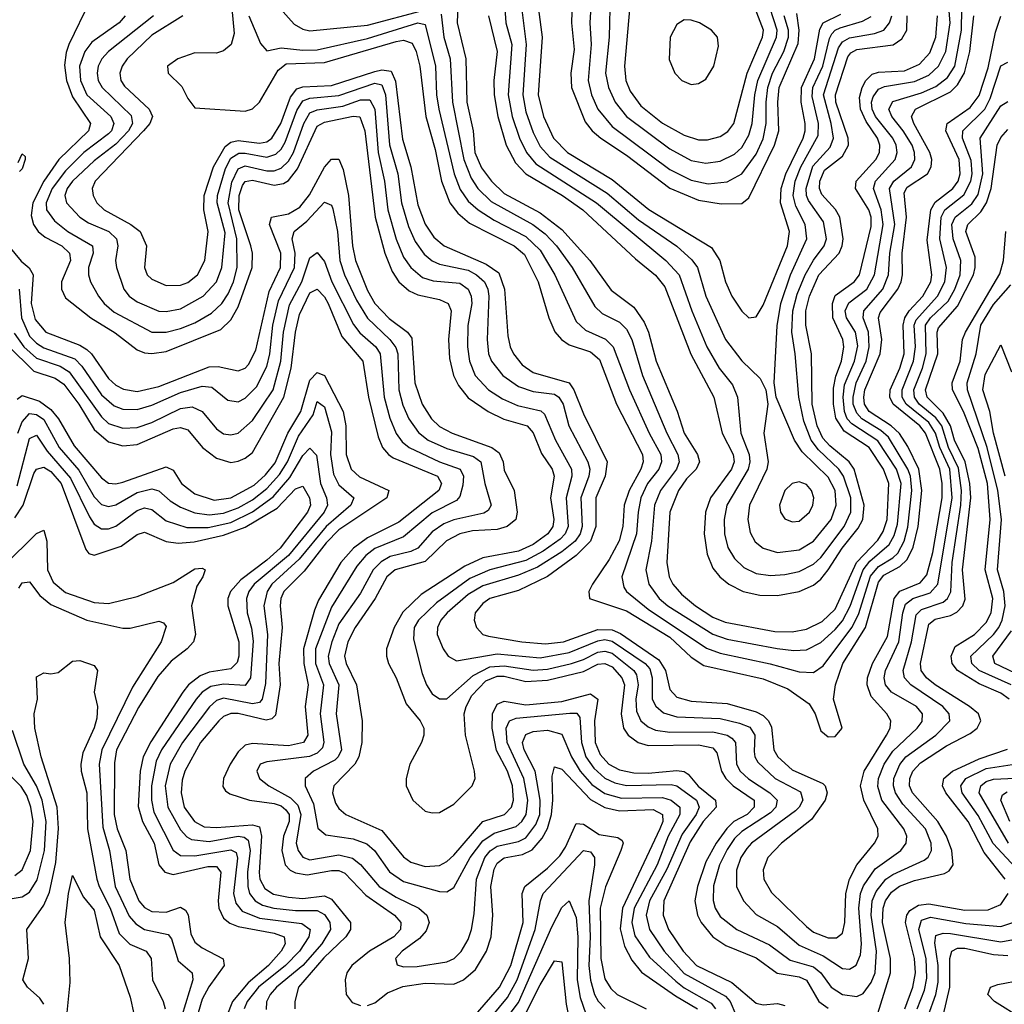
# Model space of a CAD drawing. Header units: inches. Extents: x 501365 to 657855, y 482276 to 547543.
# Tile 182 of 256: x 550383 to 553120, y 521562 to 524299. Entities that reach past the tile are written whole.
import ezdxf

# ---------------------------------------------------------------- set-up
doc = ezdxf.new("R2010")
doc.units = ezdxf.units.IN
doc.header["$MEASUREMENT"] = 0
doc.layers.add('A5552', color=7, linetype='Continuous')

msp = doc.modelspace()

# ---------------------------------------------------------------- linework, layer by layer
at = {"layer": 'A5552', "color": 5}
for points, elevation in [([(551801.1, 524510), (551835.8, 524250), (551824.1, 524090), (551839.1, 524030), (551867.1, 523970), (551906, 523930), (552030, 523854.8), (552131.5, 523771.5), (552306.1, 523666.1), (552329.7, 523630), (552345.1, 523570), (552362.5, 523530), (552390, 523488.6), (552410, 523470.2), (552430, 523472.9), (552450, 523505), (552517.7, 523670), (552522.9, 523710), (552497.7, 523790), (552499.9, 523830), (552512.7, 523870), (552561, 523970), (552566.4, 523990), (552566.6, 524010), (552555.2, 524070), (552556.4, 524110), (552592.7, 524190), (552607.3, 524272.7), (552616.6, 524290), (552665.5, 524314.5)], 2480), ([(551758.4, 524490), (551790.9, 524230), (551781.4, 524090), (551790, 524043.2), (551810, 523985.4), (551830, 523946.4), (551857.1, 523917.1), (552016.3, 523816.3), (552103, 523743), (552209.3, 523669.3), (552251.3, 523631.3), (552267.1, 523610), (552290, 523530), (552345.4, 523410), (552390, 523350.6), (552441.4, 523301.4), (552457.4, 523270), (552462.3, 523230), (552451.1, 523150), (552463.8, 523070), (552459.6, 523050), (552411.8, 522950), (552406.7, 522910), (552413.5, 522873.5), (552427.9, 522847.9), (552450, 522829.7), (552490, 522818.1), (552550, 522825.3), (552590, 522849.1), (552638.4, 522910), (552652.8, 522950), (552649.4, 522990), (552630, 523027.2), (552558.2, 523098.2), (552536.6, 523130), (552485.6, 523250), (552480.3, 523290), (552488.2, 523448.2), (552499.2, 523510), (552525.4, 523590), (552571.3, 523690), (552566.9, 523730), (552540.2, 523780.2), (552532.9, 523810), (552539, 523850), (552554.2, 523890), (552603, 523977), (552603.3, 524010), (552585.6, 524085.6), (552587.7, 524110), (552615.1, 524170), (552633.7, 524246.3), (552640.7, 524259.3), (552649.9, 524270), (552663.7, 524276.3), (552725.4, 524294.6), (552750, 524307.3)], 2460), ([(551723, 524450), (551734.2, 524290), (551751, 524230), (551740.7, 524090), (551751.7, 524030), (551772, 523970), (551791.5, 523930), (551818.1, 523898.1), (551986.2, 523790), (552179.5, 523630), (552216.4, 523590), (552251.1, 523490), (552292.9, 523390), (552327.8, 523330), (552364, 523284), (552378, 523250), (552387.7, 523150), (552411, 523090), (552412.8, 523070), (552408, 523050), (552348.9, 522950), (552340.9, 522910), (552342.6, 522870), (552351.9, 522831.9), (552370, 522801.5), (552396.4, 522776.4), (552430, 522759.9), (552470, 522754.1), (552510, 522757), (552550, 522765.6), (552590, 522786), (552610, 522804.6), (552674.4, 522890), (552693.5, 522930), (552693.7, 522970), (552672.7, 523030), (552660.3, 523050), (552603.4, 523103.4), (552583.1, 523130), (552563, 523183), (552548.7, 523250), (552539.1, 523370), (552529.8, 523430), (552532, 523490), (552543.8, 523536.2), (552566.4, 523590), (552589.3, 523630.7), (552619.7, 523670), (552625.6, 523690), (552617.1, 523737.1), (552576.1, 523796.1), (552570.2, 523810), (552569.3, 523830), (552588, 523892), (552635.6, 523944.4), (552644.9, 523970), (552638.9, 524010), (552617.4, 524090), (552659.2, 524220.8), (552670, 524237.2), (552690, 524248.1), (552759.5, 524260.5), (552785, 524270), (552801.1, 524290), (552807, 524310)], 2440), ([(550577.7, 524350), (550519.5, 524230), (550512, 524208), (550507.8, 524172.2), (550513.5, 524130), (550530, 524084.6), (550579.9, 524010), (550574.3, 523990), (550491.9, 523910), (550449.8, 523850.2), (550419.3, 523790), (550415, 523755), (550421.2, 523730), (550434.2, 523710), (550454.1, 523694.1), (550500.1, 523670), (550521.7, 523650), (550524.5, 523630), (550499.4, 523570), (550498.8, 523550), (550510, 523526), (550580.5, 523470), (550648.3, 523428.3), (550710, 523381.1), (550730, 523373.2), (550750.7, 523370.7), (550790, 523376.9), (550942.4, 523437.6), (550970, 523465), (550990, 523500.5), (551029.1, 523610), (551030.4, 523649.6), (551025.9, 523670), (550992.5, 523770), (550993, 523810), (551002.4, 523837.6), (551010, 523849.1), (551030, 523853), (551090, 523838.5), (551116.2, 523843.8), (551130, 523852.1), (551155.3, 523884.7), (551210, 524003.1), (551230, 524014.5), (551310, 524030.4), (551328.6, 524028.6), (551342.6, 523990), (551371.4, 523750), (551398.1, 523650), (551418.8, 523598.8), (551437.4, 523570), (551465.6, 523545.6), (551490, 523534.1), (551550, 523521), (551574.4, 523510), (551582.8, 523490), (551574.9, 523410), (551577.6, 523357.6), (551588.6, 523310), (551602.4, 523282.4), (551630, 523247.9), (551685.7, 523210), (551728.4, 523188.4), (551793.3, 523170), (551810, 523150.6), (551833.1, 523093.1), (551863.2, 523050), (551869, 523030), (551858.8, 522970), (551868.2, 522910), (551864.9, 522890), (551850.8, 522870), (551810, 522840.5), (551770, 522821.7), (551670, 522802.8), (551620, 522780), (551498.9, 522701.1), (551447.9, 522652.1), (551424.3, 522610), (551402.9, 522550), (551402.3, 522530), (551408, 522510), (551429.8, 522469.8), (551457.7, 522397.7), (551496, 522350), (551506.1, 522330), (551506.3, 522310), (551499.7, 522290), (551467.9, 522230), (551457, 522190), (551456.9, 522170), (551475.6, 522130), (551510, 522099.6), (551530, 522094.2), (551550, 522095.7), (551590, 522118.2), (551641, 522170), (551648.9, 522190), (551647.7, 522210), (551622.7, 522310), (551618.7, 522370), (551623.7, 522390), (551639.8, 522420.2), (551678.7, 522461.3), (551710, 522473.9), (551730, 522473.9), (551790, 522459.4), (551850, 522462.8), (551950, 522487.1), (551990, 522507.6), (552010, 522509.4), (552030, 522500.2), (552056.8, 522470), (552064.3, 522450), (552054.7, 522370), (552061.8, 522330), (552074.2, 522310), (552102.1, 522290), (552130, 522281.7), (552270, 522283.9), (552310, 522275.4), (552321.2, 522261.2), (552333.7, 522210), (552345.7, 522190), (552366.1, 522170), (552424.4, 522130), (552424.6, 522110), (552404.8, 522090), (552368.4, 522070), (552348.8, 522051.2), (552318.8, 522010), (552290, 521958.5), (552267, 521890), (552260, 521850), (552266.7, 521810), (552277.4, 521790), (552310, 521750.1), (552346.2, 521726.2), (552430, 521691.1), (552488.6, 521648.6), (552550, 521638.3), (552569.8, 521629.8), (552604.6, 521570), (552630, 521551.7)], 2220), ([(551918.7, 524350), (551916.7, 524290), (551924.3, 524215.7), (551915, 524150), (551917.1, 524110), (551954.9, 524014.9), (551974.7, 523990), (551998.3, 523970), (552070, 523922.4), (552190, 523830.6), (552270, 523797), (552332.9, 523787.1), (552390, 523787.8), (552410, 523803.9), (552481.3, 523950), (552492.9, 523990), (552490.6, 524070), (552494.5, 524110), (552547.1, 524232.9), (552549.4, 524270), (552543.5, 524316.5)], 2520), ([(551971.2, 524351.2), (551968.1, 524290), (551971.3, 524230), (551963, 524130), (551972.9, 524090), (551990.1, 524050), (552030, 524002.2), (552190, 523882.5), (552250, 523853.1), (552297, 523843), (552350, 523847.9), (552390, 523870.1), (552430, 523924.9), (552450, 523967.5), (552458, 524010), (552457.9, 524070), (552463.1, 524110), (552475.9, 524150), (552506.8, 524210), (552519.8, 524250), (552520.4, 524270), (552508.4, 524310)], 2540), ([(552024.3, 524370), (552021.7, 524250), (552011.4, 524150), (552020.2, 524110), (552038.2, 524070), (552069.9, 524029.9), (552190, 523939.6), (552250, 523907.2), (552290, 523899.8), (552330, 523905.8), (552370, 523925.2), (552390, 523943.8), (552410, 523977.6), (552419.4, 524010), (552426.5, 524090), (552435, 524130), (552486.5, 524250), (552488.2, 524270), (552469.1, 524330)], 2560), ([(552081.4, 524370), (552064.1, 524170), (552068.4, 524130), (552080.3, 524100.3), (552110, 524059.9), (552170, 524011.3), (552230, 523977.6), (552270, 523965.3), (552295.1, 523964.9), (552330, 523974.3), (552351.7, 523988.3), (552368.4, 524010), (552405.4, 524150), (552448.3, 524250), (552450.5, 524270), (552427.3, 524330)], 2580), ([(550972.7, 524330), (550979.3, 524260.7), (550970.9, 524230), (550950, 524212.6), (550930, 524206.1), (550870, 524207.1), (550822.9, 524190), (550794.3, 524170), (550795.5, 524150), (550833.3, 524113.3), (550850, 524080.2), (550870, 524054.3), (551010, 524044.6), (551030, 524051.4), (551050, 524069.7), (551101.8, 524158.2), (551124.1, 524175.9), (551230, 524179.8), (551430, 524238.6), (551450, 524241.9), (551473.9, 524233.9), (551485.4, 524210), (551495.1, 524170), (551512.3, 524030), (551538.2, 523938.2), (551555.5, 523850), (551579.1, 523790), (551601, 523761), (551633.8, 523733.8), (551757.5, 523670), (551786.3, 523646.3), (551823.8, 523570), (551853.7, 523470), (551871, 523431), (551888.7, 523410), (551910, 523395.3), (551970, 523375.9), (551994.5, 523354.5), (552042.4, 523230), (552114.5, 523090), (552116.4, 523070), (552110, 523050), (552077.2, 522990), (552063.2, 522950), (552059.7, 522890), (552049.6, 522850.4), (552021.7, 522798.3), (551975, 522730), (551965.5, 522710), (551967.3, 522690), (552070, 522655.7), (552190, 522582.4), (552250, 522526.8), (552284.4, 522504.4), (552450, 522466.7), (552518.7, 522438.7), (552577.5, 522397.5), (552594.5, 522370), (552610, 522322.8), (552630, 522305.9), (552650, 522306.7), (552669, 522330), (552645.3, 522410), (552650.4, 522450), (552671.2, 522510), (552734.6, 522610), (552770, 522735.4), (552785.1, 522754.9), (552830, 522779), (552850, 522798.5), (552866.7, 522833.3), (552880.5, 522890), (552891.1, 522990), (552882.3, 523050), (552852.2, 523112.2), (552828.8, 523148.8), (552805.5, 523170), (552744.5, 523210), (552731.2, 523230), (552729.1, 523250), (552732.4, 523270), (552775, 523370), (552779.4, 523410), (552770.7, 523470), (552774.9, 523485.1), (552823.9, 523550), (552833.6, 523570), (552837.2, 523590), (552835.7, 523650), (552848.3, 523750), (552842, 523818), (552850, 523833.3), (552906.4, 523870), (552917.1, 523890), (552918.1, 523910), (552912.9, 523930), (552868.1, 524010), (552861.7, 524030), (552873.4, 524050), (552970, 524098.1), (552990, 524117.4), (553009.1, 524150.9), (553024, 524210), (553035.2, 524310)], 2320), ([(551020.3, 524310), (551052.4, 524232.4), (551070, 524212.7), (551110, 524220.8), (551170, 524214.3), (551210, 524215.5), (551350, 524246.8), (551490, 524290.4), (551510, 524285.4), (551538.7, 524170), (551541.7, 524090), (551548.4, 524050), (551590.5, 523870.5), (551607, 523827), (551630, 523794.7), (551657.1, 523770), (551701.7, 523741.7), (551790, 523696.6), (551830, 523658.1), (551870.9, 523590), (551930, 523460.4), (551955.7, 523435.7), (552011.1, 523411.1), (552032.6, 523390), (552078.2, 523270), (552132.9, 523150), (552165.6, 523090), (552167.5, 523070), (552159.5, 523050), (552128.6, 523010), (552110, 522970), (552101.8, 522930), (552097.7, 522870), (552056.7, 522750), (552062, 522722), (552069.7, 522710), (552130, 522660.2), (552291.9, 522551.9), (552330, 522538.4), (552468.9, 522508.9), (552550, 522486.4), (552590, 522484.9), (552616.9, 522503.1), (552696.4, 522610), (552714.6, 522645.4), (552747.8, 522752.2), (552770, 522779.2), (552810, 522803.3), (552823.6, 522816.4), (552841.7, 522850), (552851.8, 522888.2), (552863.1, 522990), (552859.3, 523030), (552851.9, 523050), (552798.2, 523138.2), (552777.2, 523157.2), (552723.9, 523190), (552710, 523204.9), (552700.2, 523230), (552699.7, 523250), (552708, 523290), (552735.7, 523350), (552744.5, 523390), (552742.9, 523430), (552727.3, 523470), (552729.7, 523490), (552782.5, 523550), (552798.5, 523590), (552802.1, 523650), (552815.7, 523730), (552801.3, 523830), (552812.7, 523850), (552862, 523890), (552871.7, 523910), (552870.8, 523930), (552863.5, 523950), (552839.1, 523990), (552806.9, 524030), (552798.9, 524050), (552810, 524071.7), (552890, 524095.6), (552930, 524113), (552961.8, 524138.2), (552982.3, 524170), (553000.7, 524270), (553002.3, 524330)], 2340), ([(551106.9, 524330), (551146.1, 524286.1), (551170, 524272.6), (551190, 524268.3), (551350, 524284), (551510, 524326.4)], 2360), ([(551554.6, 524314.6), (551562.3, 524250), (551579.2, 524190), (551585.9, 524070), (551617.3, 523910), (551638, 523858), (551656.4, 523830), (551693.9, 523793.9), (551809.7, 523730), (551843.9, 523703.9), (551874.8, 523670), (551918.8, 523610), (551982, 523502), (552002.6, 523482.6), (552050, 523457.8), (552070, 523438.7), (552084.9, 523410), (552114.5, 523310), (552182.1, 523150), (552212.4, 523090), (552216, 523070), (552208.9, 523050), (552164.3, 522990), (552148, 522950), (552138.9, 522850), (552123.5, 522770), (552131.7, 522730), (552160.7, 522690), (552185.1, 522670), (552310, 522590.7), (552350, 522577.4), (552488.8, 522551.2), (552534.7, 522545.3), (552570, 522547.6), (552610, 522568.1), (552650, 522603.8), (552670, 522628.4), (552691.4, 522668.6), (552727.3, 522770), (552745.8, 522794.2), (552800, 522840), (552814.3, 522865.7), (552823.3, 522896.7), (552833.5, 523010), (552820.4, 523050), (552768, 523128), (552695.9, 523175.9), (552683.6, 523190), (552675.5, 523210), (552671.8, 523250), (552675.8, 523284.2), (552703.9, 523350), (552712.4, 523392.4), (552706.7, 523430), (552681.3, 523470), (552677.6, 523490), (552687.7, 523512.3), (552737.5, 523550), (552759.6, 523590), (552783.5, 523730), (552778, 523770), (552756, 523830), (552761.8, 523850), (552816.6, 523910), (552822.1, 523930), (552819.3, 523950), (552810, 523970), (552762.2, 524030), (552753, 524050), (552751.2, 524070), (552755.5, 524084.5), (552770, 524105.6), (552786.6, 524113.4), (552870, 524126.9), (552910, 524144.8), (552937.5, 524170), (552957.5, 524210), (552969.8, 524290), (552964.8, 524344.8)], 2360), ([(551600.6, 524340.6), (551599.5, 524290), (551623, 524190), (551626.1, 524070), (551643.2, 523990), (551648.4, 523930), (551666.7, 523886.7), (551694.2, 523850), (551730, 523816.2), (551830, 523761.8), (551890, 523715.7), (551967.8, 523630), (552026.8, 523546.8), (552090, 523500.1), (552118.6, 523458.6), (552131, 523430), (552151.9, 523350), (552210.8, 523210.8), (552229.8, 523150), (552266.9, 523090), (552272.5, 523070), (552263.4, 523050), (552236.9, 523023.1), (552214.4, 522990), (552190.3, 522930), (552181.6, 522790), (552188.8, 522750), (552198.5, 522730), (552222.3, 522702.3), (552261.2, 522670), (552310, 522638.3), (552344.2, 522624.2), (552481.9, 522598.1), (552530, 522597.3), (552570, 522605.2), (552613.7, 522626.3), (552650, 522660.5), (552708.7, 522790), (552768.1, 522851.9), (552783.5, 522876.5), (552794.4, 522910), (552798.8, 523010), (552784.6, 523050), (552744.3, 523110), (552675.3, 523155.3), (552651.7, 523191.7), (552644.9, 523230), (552645.4, 523274.6), (552651.7, 523308.3), (552667.2, 523350), (552673.7, 523390), (552670.9, 523410), (552642.9, 523470), (552642.3, 523510), (552650, 523532.6), (552702.4, 523570), (552717.6, 523590), (552750, 523724), (552749.6, 523750), (552743.7, 523770), (552706.7, 523830), (552708.6, 523850), (552762.9, 523910), (552772.8, 523930), (552773.8, 523950), (552767.4, 523970), (552735.9, 524015.9), (552720.4, 524050), (552717.3, 524082.7), (552724.5, 524110), (552734.8, 524130), (552752.5, 524147.5), (552770, 524152.7), (552843, 524157), (552884.5, 524175.5), (552913.1, 524206.9), (552930.1, 524250), (552933.9, 524310)], 2380), ([(550676, 524310), (550659.6, 524290), (550583.7, 524236.3), (550564.3, 524210), (550548.9, 524170), (550552, 524130), (550569.6, 524090), (550636.6, 524030), (550644.9, 524010), (550638.1, 523990), (550630, 523981.7), (550561.6, 523930), (550510, 523878.9), (550473.3, 523830), (550456.2, 523790), (550457.3, 523770), (550479.7, 523739.7), (550516.5, 523710), (550585, 523670), (550587, 523650), (550574.3, 523610), (550573.9, 523590), (550580.1, 523570), (550602.4, 523530), (550617.6, 523510), (550645.6, 523485.6), (550750.6, 523430.6), (550790, 523430.3), (550830, 523440.7), (550870, 523456.2), (550916.6, 523483.4), (550944.5, 523510), (550962.6, 523537.4), (550977.5, 523570), (550987.9, 523610), (550986.9, 523690), (550962.8, 523790), (550972.3, 523847.7), (550990, 523884.3), (551010, 523892.7), (551070, 523878.7), (551090, 523878.5), (551110, 523886), (551130, 523905.8), (551143.8, 523930), (551172.8, 524010), (551190, 524039.7), (551210, 524048.7), (551281.3, 524058.7), (551330, 524075.9), (551355.9, 524075.9), (551370.3, 524050.3), (551379.4, 523930), (551396.7, 523850), (551406.1, 523770), (551430, 523688.8), (551450, 523639.3), (551470, 523609.7), (551502.8, 523582.8), (551532.7, 523572.7), (551606.3, 523566.3), (551629.3, 523550), (551638.1, 523530), (551639.8, 523510), (551628.7, 523448.7), (551627.9, 523390), (551633.7, 523350), (551649.4, 523310), (551686.6, 523270), (551725.2, 523245.2), (551766.8, 523226.8), (551831.5, 523211.5), (551842.3, 523202.3), (551872.3, 523130), (551917, 523050), (551918.1, 523030), (551902.5, 522970), (551907.6, 522890), (551899.2, 522870), (551885, 522855), (551838.3, 522821.7), (551790, 522796.1), (551689.9, 522770.1), (551634, 522746), (551541.8, 522678.2), (551491.3, 522630), (551479.9, 522610), (551477.4, 522577.4), (551501.4, 522481.4), (551513.4, 522450), (551530, 522425.7), (551550, 522411.3), (551570, 522411.7), (551643.7, 522476.3), (551690, 522500.1), (551730, 522503), (551810, 522490.7), (551850, 522493.8), (551917.1, 522510), (551950, 522520.6), (551990, 522541.3), (552010, 522544.1), (552030, 522537.9), (552090.4, 522490.4), (552098, 522478), (552102.4, 522450), (552095.4, 522410), (552097.3, 522377.3), (552110, 522350.1), (552130, 522333.4), (552150, 522324.6), (552190, 522318.5), (552310, 522319.3), (552350, 522310.5), (552362.4, 522302.4), (552373.1, 522290), (552375.5, 522230), (552385.8, 522210), (552408.7, 522188.7), (552468.5, 522150), (552488.5, 522130), (552485, 522110), (552470, 522094.1), (552390, 522042.9), (552370, 522023.5), (552350, 521992.6), (552328.7, 521950), (552311.4, 521891.4), (552311, 521851), (552316.6, 521830), (552330, 521806.3), (552376.4, 521770), (552467.7, 521727.7), (552524.9, 521684.9), (552590, 521666.7), (552610.3, 521650), (552638.4, 521610), (552670, 521589.5), (552710, 521583.7), (552727.7, 521592.3), (552750, 521623.3), (552760.8, 521650), (552764.5, 521710), (552749.5, 521810.5), (552753, 521850), (552763.7, 521876.3), (552790.3, 521910), (552810, 521923.4), (552897.3, 521962.7), (552908.6, 521971.3), (552917.2, 521990), (552917.1, 522010), (552900.5, 522050), (552838.3, 522118.3), (552817.4, 522150), (552812.2, 522170), (552813.3, 522190), (552830, 522229.3), (552846.7, 522250), (552929.6, 522310), (552968.6, 522350), (552966.3, 522370), (552948.9, 522390), (552860.1, 522450), (552842.8, 522470), (552839.3, 522490), (552862.2, 522570), (552874.9, 522645.1), (552890, 522659.7), (552950, 522679.9), (552962.1, 522690), (552971.6, 522708.4), (552975, 522790), (552999.2, 522950), (553001.2, 522990), (552992.6, 523052.6), (552964.6, 523110), (552946, 523170), (552930, 523192.5), (552883.5, 523230), (552870, 523250), (552868.4, 523270), (552892.9, 523330), (552903, 523370), (552901.4, 523450), (552915, 523470), (552963.5, 523516.5), (552982.9, 523550), (552997.6, 523590), (552999.3, 523630), (552977.6, 523690), (552974.3, 523730), (552983.4, 523750), (553030, 523787.3), (553047.1, 523812.9), (553060.1, 523870), (553053.3, 523970), (553110, 524059.7), (553130, 524071.3)], 2240), ([(550755.4, 524310), (550629.7, 524210), (550611.7, 524190), (550601.2, 524170), (550598, 524150), (550601.2, 524130), (550612, 524110), (550693, 524033), (550697, 524010), (550685.8, 523990), (550650, 523953.3), (550590, 523906.9), (550530, 523850.5), (550515.1, 523830), (550508.2, 523810), (550512.7, 523790), (550550.1, 523750), (550574.5, 523734.5), (550631, 523710), (550652.3, 523690), (550655.8, 523670), (550649.3, 523630), (550651.9, 523610), (550672.9, 523550), (550687.7, 523530), (550710, 523514.6), (550770, 523488.5), (550790, 523487.6), (550830, 523495.5), (550892.8, 523530), (550929.9, 523570), (550944.8, 523610), (550953.9, 523706.1), (550932.2, 523790), (550933, 523810), (550954.9, 523885.1), (550970, 523913.8), (550992.5, 523927.5), (551010, 523928.3), (551070, 523916.6), (551094.9, 523925.1), (551110, 523939.3), (551121.4, 523958.6), (551153.2, 524046.8), (551170, 524073.5), (551190, 524080.8), (551270, 524088.1), (551370, 524122.2), (551390, 524117.7), (551399.6, 524090), (551411.2, 523951.2), (551434.2, 523870), (551444.6, 523790), (551464.2, 523724.2), (551482.5, 523682.5), (551507.5, 523647.5), (551530, 523628.2), (551550, 523619.7), (551630, 523602.9), (551652.9, 523590), (551675.1, 523570), (551684.2, 523550), (551687, 523530), (551682.3, 523410), (551686.5, 523370), (551694.3, 523350), (551725.6, 523310), (551770, 523279.5), (551810, 523265.2), (551870, 523257.9), (551881.7, 523250), (551893.3, 523230), (551909.5, 523170), (551962.3, 523070), (551967.8, 523050), (551965.2, 523030), (551943.2, 522970), (551946.6, 522890), (551941.2, 522870), (551927.5, 522850), (551890, 522819.5), (551822.8, 522777.2), (551770, 522754.9), (551670, 522725.7), (551630, 522701.6), (551571.4, 522650), (551553.8, 522630), (551544.1, 522610), (551543.9, 522590), (551560.6, 522550), (551574.2, 522530), (551596.8, 522516.8), (551710, 522536.4), (551830, 522525.6), (551910, 522540.4), (551990, 522573), (552010, 522575.9), (552030, 522571.3), (552121.6, 522510), (552134.5, 522494.5), (552141.4, 522470), (552141.6, 522410), (552151.3, 522391.3), (552172.4, 522372.4), (552210, 522361.4), (552330, 522356.7), (552384.1, 522344.1), (552412.3, 522332.3), (552426.7, 522310), (552425, 522265), (552426.8, 522250), (552435.2, 522235.2), (552483.3, 522190), (552553.1, 522153.1), (552560.4, 522130), (552550.1, 522110), (552539.5, 522100.5), (552417.1, 522010), (552404.3, 521995.7), (552387.9, 521970), (552375.5, 521935.5), (552375.9, 521890), (552395.4, 521850), (552430, 521812), (552490, 521778.4), (552550, 521726.5), (552616.8, 521696.8), (552670, 521661.8), (552690, 521660.3), (552708.4, 521671.6), (552720.6, 521699.4), (552723.3, 521730), (552715.8, 521830), (552720.6, 521870), (552728.3, 521891.7), (552761.1, 521938.9), (552832.3, 521990), (552847.4, 522010), (552849.2, 522030), (552840.3, 522050), (552779.1, 522130), (552768, 522168), (552770, 522190), (552786, 522230), (552810, 522266.1), (552878.2, 522330), (552891.5, 522348.5), (552892.4, 522370), (552876, 522390), (552806, 522430), (552790, 522450), (552786.2, 522470), (552790.2, 522490), (552826.6, 522570), (552837.8, 522650), (552845.3, 522674.7), (552865.3, 522690), (552913.9, 522706.1), (552934.8, 522730), (552974.8, 522970), (552968.2, 523050), (552940.9, 523110), (552929.1, 523150), (552910, 523179.2), (552847.5, 523230), (552836.2, 523250), (552835.8, 523270), (552868, 523350), (552873.4, 523390), (552869.8, 523450), (552874.9, 523465.1), (552934.5, 523530), (552954.7, 523570), (552959.3, 523610), (552941.2, 523690), (552944.1, 523750), (552954.8, 523770), (553007.7, 523812.3), (553027.3, 523850), (553030.4, 523870), (553027.5, 523907.5), (553003.4, 523970), (553004.3, 523990), (553066.2, 524050), (553080.3, 524079.7), (553110, 524170.6), (553130, 524180.8)], 2260), ([(550836.8, 524310), (550750, 524255.8), (550682, 524190), (550667.5, 524170), (550661.5, 524150), (550664.6, 524130), (550674, 524114), (550742.5, 524050), (550751.9, 524030), (550744.6, 524010), (550727.1, 523990), (550592.4, 523850), (550584.6, 523830), (550587.5, 523810), (550597.8, 523790), (550617.6, 523770), (550691.6, 523730), (550718.3, 523710), (550735.8, 523670), (550730.1, 523610), (550737.8, 523590), (550750, 523577.4), (550790, 523560.1), (550830, 523561.4), (550850, 523568.6), (550877.3, 523590), (550897.3, 523630), (550906.9, 523710), (550894.6, 523770), (550896, 523810), (550922.2, 523890), (550953.8, 523946.2), (550970, 523958.2), (550990, 523962.7), (551050, 523956), (551070, 523959.8), (551083.9, 523970), (551109.3, 524010.7), (551136.2, 524083.8), (551153.7, 524106.3), (551170, 524112.7), (551250, 524115.7), (551370, 524155.1), (551390, 524159.5), (551415.7, 524155.7), (551428, 524128), (551447.1, 523967.1), (551470.4, 523890), (551490, 523784.3), (551510.2, 523730.2), (551534.4, 523694.4), (551563.1, 523670), (551679.5, 523619.5), (551715.3, 523595.3), (551730.9, 523550), (551740.4, 523420.4), (551746.3, 523390), (551755.6, 523370), (551779.9, 523339.9), (551810, 523318.5), (551910.1, 523290), (551923.7, 523270), (551950, 523203.1), (552015.9, 523070), (552010.5, 523030), (551984.6, 522970), (551984.1, 522890), (551969.4, 522850), (551930.1, 522809.9), (551850, 522751.5), (551770, 522712.6), (551690, 522690.4), (551670, 522676.7), (551649.6, 522650), (551646.6, 522630), (551652.5, 522610), (551670.5, 522590.5), (551685.8, 522585.8), (551778.7, 522570), (551844.6, 522564.6), (551894.5, 522570), (551990, 522604.5), (552030, 522603.2), (552052.7, 522592.7), (552160, 522520), (552177.9, 522490), (552190, 522437.7), (552210, 522416.1), (552250, 522404.7), (552350, 522398.8), (552430, 522375.3), (552450, 522364.8), (552464.8, 522350), (552472.7, 522332.7), (552479.2, 522270), (552490.1, 522250), (552530, 522213.8), (552615.6, 522175.6), (552622, 522170), (552628, 522150), (552622.1, 522130), (552583.7, 522076.2), (552500.8, 522010), (552463.1, 521970), (552450, 521936.2), (552451.5, 521910), (552473.2, 521873.2), (552570, 521778.9), (552590, 521763), (552630, 521747.5), (552653.3, 521746.7), (552670, 521759.7), (552676.3, 521790), (552679.4, 521870), (552689.9, 521910), (552710.3, 521949.7), (552759.3, 522010), (552769.1, 522030), (552768.4, 522050), (552729.6, 522130), (552720.4, 522170), (552730.9, 522210), (552792.7, 522310), (552802.3, 522330), (552804.5, 522350), (552793.7, 522370), (552750, 522417.4), (552738.9, 522450), (552739.6, 522470), (552753.9, 522510), (552795.6, 522584.4), (552814.1, 522690), (552829.2, 522710.8), (552886.3, 522733.7), (552904.3, 522755.7), (552921.7, 522818.3), (552947.1, 522970), (552947.5, 523010), (552941.1, 523050), (552901.3, 523150), (552885, 523170), (552811.4, 523230), (552801.5, 523250), (552802.4, 523270), (552830, 523330), (552841.2, 523370), (552838.9, 523450), (552843.1, 523470), (552855.5, 523490), (552893.5, 523530), (552915.6, 523570), (552918.4, 523590), (552905.9, 523685.9), (552915.8, 523770), (552928, 523792), (552977.1, 523830), (552991.5, 523850), (552997.3, 523870), (552994.4, 523910), (552957.3, 523990), (552960.9, 524010), (553025.3, 524054.7), (553050, 524088.6), (553075.1, 524164.9), (553095.6, 524264.4), (553110, 524308.6)], 2280), ([(551686.3, 524310), (551710, 524210), (551701.2, 524130), (551701.5, 524090), (551711.8, 524030), (551735.4, 523950), (551761.3, 523901.3), (551789.8, 523870), (551892.1, 523810), (551948.8, 523770), (552094.6, 523634.6), (552150, 523589.1), (552176.8, 523556.8), (552249, 523369), (552313, 523250), (552335.4, 523150), (552366.6, 523090), (552368.7, 523070), (552361.8, 523050), (552303.2, 522970), (552289, 522930), (552285.7, 522870), (552293.6, 522813.6), (552310, 522774.5), (552329.3, 522750), (552353.9, 522730), (552394.5, 522710), (552440.1, 522699.9), (552490, 522698.7), (552550, 522710.1), (552590, 522727.7), (552610, 522744.3), (552630, 522769.7), (552669.5, 522830.5), (552714.2, 522885.8), (552726.5, 522910), (552730, 522950), (552703.1, 523050), (552689.2, 523070), (552634.8, 523114.8), (552616, 523136), (552599.4, 523170), (552586.1, 523230), (552584.1, 523370), (552568, 523450), (552568.3, 523490), (552578.5, 523530), (552604.6, 523590), (552660.8, 523650), (552669.5, 523670), (552671.9, 523690), (552662.4, 523750), (552651.1, 523771.1), (552613.2, 523813.2), (552606.7, 523830), (552607.2, 523850), (552619.8, 523880.2), (552670, 523919.9), (552686.5, 523950), (552685.9, 523970), (552652.1, 524070), (552650.3, 524090), (552684.6, 524195.4), (552693.3, 524206.7), (552710, 524216.3), (552811.1, 524228.9), (552834.7, 524245.3), (552848.6, 524270), (552850.4, 524310)], 2420), ([(552750, 521477.3), (552803.3, 521650), (552803.3, 521690), (552781.5, 521790), (552783.1, 521830), (552789.8, 521850.2), (552806.1, 521873.9), (552828.9, 521891.1), (552870, 521906.4), (552954.2, 521925.8), (552966.9, 521933.1), (552977.5, 521950), (552973.9, 521990), (552959.5, 522030), (552935.5, 522070), (552864.8, 522150), (552856.9, 522170), (552857.5, 522190), (552865.7, 522210), (552886.6, 522233.4), (552959.6, 522280.4), (553025.2, 522314.8), (553045, 522330), (553054.4, 522350), (553048.2, 522370), (553023.6, 522390), (552927.8, 522450), (552903.5, 522470), (552889.2, 522490), (552886.9, 522510), (552910, 522619.3), (552927.4, 522632.6), (552970, 522642.9), (552988, 522652), (553004.7, 522670), (553011.5, 522688.5), (553003.9, 522770), (553027.4, 522970), (553024.4, 523010), (553011.5, 523070), (552981.4, 523130), (552970.2, 523170.2), (552950, 523205.7), (552905.6, 523250), (552901.4, 523270), (552934.9, 523370), (552933, 523430), (552937.4, 523442.6), (552990, 523502.9), (553034, 523590), (553039.2, 523610), (553038.6, 523638.6), (553012.6, 523710), (553018.6, 523730), (553054.7, 523765.3), (553070.5, 523790), (553083.3, 523830), (553100.4, 523950), (553110, 523971.5), (553130, 523993.3)], 2220), ([(550352.3, 523670), (550387.4, 523627.4), (550409.5, 523609.5), (550420.2, 523590), (550414.7, 523510), (550425.7, 523465.7), (550455.3, 523430), (550550, 523394.1), (550570, 523381.8), (550582.6, 523370), (550630, 523302), (550650, 523283.4), (550671.6, 523271.6), (550710, 523265.2), (550770, 523279.2), (550910, 523334), (550934.7, 523334.7), (550990, 523322.9), (551010, 523330.1), (551019.5, 523340.5), (551039.5, 523380.5), (551076.8, 523543.2), (551108.4, 523610), (551109, 523650), (551077.9, 523730), (551083.2, 523750), (551130, 523759.1), (551162.1, 523777.9), (551188.2, 523811.8), (551230, 523888.8), (551250, 523911.6), (551270, 523911.6), (551282.3, 523882.3), (551296.9, 523810), (551308.3, 523670), (551316.3, 523630), (551350, 523546.2), (551369.9, 523509.9), (551410, 523468.3), (551460.8, 523430), (551473.4, 523413.4), (551481.8, 523290), (551502.2, 523230), (551527.4, 523190), (551550, 523168.2), (551585.3, 523150), (551695.9, 523110), (551715.4, 523095.4), (551727, 523070), (551730, 523047), (551757.7, 522990), (551766.1, 522930), (551761.9, 522910), (551737.8, 522890), (551710, 522882.1), (551642.1, 522877.9), (551606.5, 522870), (551569.2, 522850.8), (551510, 522793.4), (551426.5, 522770), (551403.7, 522750), (551371, 522690), (551316, 522610), (551295.4, 522570), (551286.2, 522530), (551290.1, 522510), (551319.7, 522450), (551334.8, 522350), (551333.9, 522290), (551325.8, 522250), (551314.3, 522230), (551256.5, 522170), (551252.7, 522150), (551261.2, 522121.2), (551270, 522106.6), (551289.5, 522089.5), (551390, 522045.2), (551450, 521971.8), (551470, 521957), (551510, 521945.5), (551550, 521948.6), (551570, 521959), (551590, 521976.8), (551670, 522070.3), (551730.3, 522089.7), (551750.5, 522110), (551755.8, 522130), (551753.3, 522170), (551739, 522210), (551708.2, 522268.2), (551696.2, 522330), (551696.9, 522370), (551710, 522396.1), (551730, 522405.2), (551790, 522394.4), (551890, 522403.9), (551970, 522425.2), (551990, 522410), (551980.4, 522350), (551983, 522290), (551996.9, 522256.9), (552020.7, 522230), (552050, 522213.9), (552090, 522205.3), (552130, 522204.4), (552210, 522212.4), (552230, 522209), (552241.6, 522201.6), (552268.9, 522168.9), (552317, 522130), (552318.7, 522110), (552283.1, 522070), (552246.4, 522013.6), (552173.2, 521850), (552171.9, 521810), (552186.2, 521770), (552227.7, 521710), (552264.4, 521670), (552362.9, 521622.9), (552430, 521565.7), (552450, 521561), (552490, 521564.3), (552510, 521558.9)], 2180), ([(550378.4, 523901.6), (550390, 523925.8), (550398.7, 523918.7), (550398.6, 523910), (550390, 523884.5), (550382.6, 523877.4)], 2180), ([(550381.4, 523550), (550387.8, 523470), (550410, 523419.5), (550430, 523399.4), (550450, 523387.1), (550536.4, 523356.4), (550555.9, 523335.9), (550610, 523256.1), (550645.4, 523225.4), (550670, 523216), (550710, 523215.3), (550750, 523227.3), (550830, 523262.3), (550890, 523280.1), (550917.5, 523277.5), (550961.3, 523241.3), (550990, 523236.9), (551010, 523246.7), (551041.4, 523278.6), (551070, 523334.6), (551078.5, 523370), (551087.1, 523450), (551102.2, 523517.8), (551146.5, 523610), (551148.4, 523650), (551140.6, 523690), (551146.1, 523710), (551180.9, 523739.1), (551230, 523791.8), (551250, 523783.8), (551253.5, 523773.5), (551266.3, 523710), (551272.7, 523630), (551286.1, 523590), (551319.7, 523519.7), (551350, 523469.7), (551412.1, 523410), (551428.2, 523388.2), (551434.1, 523370), (551436.8, 523270), (551447.9, 523227.9), (551464.6, 523190), (551491.9, 523151.9), (551518.6, 523130), (551570, 523106.7), (551644.9, 523084.9), (551664.7, 523070), (551675.8, 523010), (551693.7, 522950), (551685.5, 522934.5), (551673.1, 522926.9), (551590, 522908.9), (551562.1, 522897.9), (551530, 522875.7), (551490, 522829.9), (551470, 522820.8), (551413.2, 522806.8), (551387.5, 522792.5), (551365.6, 522770), (551330, 522705.3), (551270, 522619.7), (551250.5, 522570), (551240.9, 522530), (551243.7, 522510), (551270.5, 522450), (551262.7, 522370), (551277.8, 522270), (551268.5, 522250), (551258.7, 522241.3), (551200.1, 522210), (551176.9, 522190), (551176.3, 522170), (551199.9, 522119.9), (551211.8, 522051.8), (551233.8, 522033.8), (551310, 522022.1), (551348.4, 522008.4), (551369.6, 521989.6), (551410.7, 521930.7), (551450, 521904.1), (551550, 521875.8), (551570, 521875.3), (551590, 521886.9), (551635, 521970), (551670, 522016.6), (551701.7, 522038.3), (551763.4, 522056.6), (551778.7, 522070), (551790.8, 522090), (551795.1, 522130), (551784.3, 522190), (551738.2, 522290), (551735.1, 522330), (551744.3, 522350), (551762.8, 522357.2), (551911.9, 522371.9), (551931.8, 522371.8), (551939.8, 522359.8), (551944.3, 522290), (551956.4, 522250), (551978.6, 522218.6), (552010, 522190.9), (552037.7, 522177.7), (552070.2, 522170.2), (552193.7, 522173.7), (552210, 522169.6), (552264.1, 522130), (552272.2, 522110), (552263.3, 522090), (552224.4, 522035.6), (552182.1, 521937.9), (552134, 521850), (552124.8, 521810), (552133.5, 521770), (552174.4, 521710), (552230, 521648.4), (552344.7, 521584.7), (552357.9, 521570), (552373.4, 521533.4)], 2160), ([(553133.7, 522410), (553110, 522427), (553050, 522453), (552990.2, 522490), (552974.6, 522510), (552971.9, 522530), (552983.3, 522556.7), (553037.6, 522590), (553070, 522623.8), (553083.2, 522650), (553088.5, 522690), (553067.2, 522770), (553080.8, 522910), (553072.9, 523010), (553047.1, 523107.1), (553006.4, 523210), (552976.1, 523270), (552974.8, 523290), (552997.3, 523350), (553004.2, 523410), (553011.8, 523430), (553107.6, 523592.4), (553117.9, 523630), (553123.9, 523710)], 2180), ([(550367.4, 523427.4), (550394.1, 523390), (550430, 523357.9), (550495.6, 523335.6), (550520.6, 523320.6), (550610, 523195.2), (550630, 523177), (550670, 523163.8), (550710, 523165.5), (550750, 523179.6), (550830, 523218.6), (550862.6, 523222.6), (550890.3, 523210.3), (550930, 523161.4), (550950, 523148.3), (550970, 523145.2), (550990, 523150.1), (551030, 523184.9), (551087.5, 523270), (551109.3, 523350), (551116.6, 523430), (551133.4, 523506.6), (551167, 523570), (551190, 523637.3), (551210, 523651.8), (551230, 523627.2), (551250.5, 523570), (551311.3, 523451.3), (551328.9, 523428.9), (551373.2, 523390), (551385, 523370), (551396, 523250), (551411.7, 523191.7), (551430, 523148.6), (551446, 523126), (551465.9, 523110), (551550, 523070), (551607.4, 523050), (551616.6, 523030), (551614.9, 523005.1), (551606.5, 522973.5), (551597.3, 522962.7), (551530, 522928), (551450, 522861.6), (551370, 522829), (551345.2, 522810), (551320, 522780), (551250, 522666.4), (551205.5, 522550), (551205.1, 522510), (551227.5, 522450), (551218.4, 522370), (551228.8, 522291.2), (551224.5, 522275.5), (551210, 522260.7), (551188.5, 522251.5), (551070, 522236.5), (551051.1, 522230), (551042, 522210), (551049.5, 522190), (551075.9, 522170), (551136.1, 522136.1), (551156, 522116), (551164.2, 522090), (551151.4, 522010), (551157, 521990), (551170, 521971), (551190, 521964), (551270, 521978), (551308.3, 521968.3), (551330, 521951.2), (551381.9, 521890), (551430, 521860.2), (551493, 521830), (551514.7, 521810), (551521.7, 521790), (551513.2, 521766.8), (551494.7, 521745.3), (551446.5, 521710), (551427.7, 521690), (551432.3, 521672.3), (551450, 521666.2), (551487.5, 521667.5), (551570, 521680.3), (551590.7, 521689.3), (551610, 521708.8), (551630, 521742.2), (551638.7, 521770), (551646.2, 521813.8), (551652.7, 521910), (551675.7, 521970), (551690.9, 521989.1), (551710, 522001.5), (551770, 522014.4), (551790, 522025.2), (551817.6, 522062.4), (551828.5, 522090), (551830.1, 522130.1), (551815.8, 522210), (551785.2, 522270), (551781.1, 522290), (551790, 522311.9), (551810, 522320.3), (551850, 522324.3), (551890, 522312.9), (551916.8, 522250), (551941.2, 522210), (551973, 522173), (552010, 522148.5), (552055.5, 522135.5), (552170, 522137.1), (552194.2, 522130), (552218.5, 522110), (552218.3, 522090), (552186, 522030), (552155.3, 521950), (552091.1, 521830), (552084.4, 521790), (552092.6, 521752.6), (552133.7, 521693.7), (552206.9, 521626.9), (552230, 521608.4), (552305.3, 521565.3), (552317.2, 521550)], 2140), ([(553139.4, 522450), (553050.3, 522490), (553029.9, 522510), (553027.3, 522530), (553090, 522590), (553104.4, 522610), (553114, 522630), (553122.4, 522670), (553118.6, 522710), (553101.1, 522770), (553112.3, 522910), (553102.3, 522990), (553072.1, 523110), (553017.6, 523270), (553016.3, 523290), (553041.4, 523370), (553055.1, 523450), (553090, 523506.9), (553138.1, 523561.9)], 2160), ([(550350, 523393.3), (550422.3, 523322.3), (550482.1, 523302.1), (550506, 523286), (550547.9, 523230), (550590, 523159.6), (550630, 523125.8), (550670, 523114.6), (550710, 523118.2), (550810, 523161.7), (550830, 523165.2), (550850, 523158.7), (550891.3, 523110), (550930, 523080.1), (550970, 523068), (550990, 523071.5), (551010, 523080.1), (551030, 523096.1), (551116.9, 523250), (551137.7, 523330), (551149.8, 523430), (551160.9, 523479.1), (551190, 523539.5), (551210, 523549.7), (551230, 523528.9), (551240.4, 523510), (551278.8, 523418.8), (551336.6, 523350), (551352.6, 523250), (551379.9, 523139.9), (551391.3, 523110), (551407.9, 523090), (551421.5, 523081.5), (551544.2, 523030), (551555.5, 523010), (551548.1, 522990), (551437.3, 522902.7), (551350, 522859.2), (551310.9, 522830), (551276, 522790), (551214, 522686), (551202.1, 522657.9), (551172.3, 522550), (551172.6, 522510), (551185, 522450), (551176.6, 522390), (551184.2, 522310), (551172.2, 522290), (551130, 522280.4), (551030, 522287), (551010, 522282.2), (550990, 522263.7), (550967.9, 522230), (550949.3, 522190), (550948.1, 522168), (550955.3, 522155.3), (550967, 522147), (551022, 522130), (551090, 522120.2), (551110, 522113.7), (551123, 522103), (551132.1, 522090), (551132.3, 522070), (551115.9, 522030), (551112.1, 521990), (551121, 521950), (551135, 521935), (551150, 521927.4), (551181.8, 521921.8), (551250, 521934.2), (551270, 521933.8), (551287.1, 521927.1), (551345.4, 521865.4), (551425.1, 521810), (551442.9, 521790), (551441.8, 521770), (551422.7, 521750), (551355.6, 521710), (551306.7, 521670), (551292.4, 521650), (551287.9, 521630), (551290.5, 521590), (551307.4, 521567.4), (551330, 521558.7)], 2120), ([(553122, 523030), (553089.8, 523150), (553080, 523210), (553060.1, 523270), (553067, 523313), (553110, 523395.5), (553139.7, 523319.7)], 2140), ([(550375.6, 523244.4), (550390, 523254.2), (550438.5, 523238.5), (550470, 523215.6), (550490.7, 523190), (550534.5, 523114.5), (550610, 523025.9), (550630, 523010.7), (550650, 523008.9), (550670, 523013.6), (550790, 523056.3), (550810, 523046.9), (550832.9, 523010), (550870, 522981.5), (550923.6, 522963.6), (550970, 522970), (551035.1, 523004.9), (551066.5, 523033.5), (551092.9, 523067.1), (551128.1, 523150), (551164.6, 523210), (551190, 523297.3), (551210, 523318.1), (551230, 523310.1), (551281.9, 523210), (551289.2, 523170), (551290.8, 523090), (551304.3, 523050), (551327.9, 523027.9), (551409.6, 522990), (551403.8, 522970), (551270, 522881.3), (551235.2, 522844.8), (551173.6, 522766.4), (551117.2, 522710), (551108.7, 522690), (551107.2, 522670), (551112.2, 522610), (551103.7, 522510), (551106.7, 522450), (551094.4, 522365.6), (551084, 522356), (551067.9, 522352.1), (550990, 522370.2), (550970, 522370.6), (550950, 522362.4), (550936.6, 522350), (550886, 522290), (550842.5, 522210), (550834.9, 522185.1), (550831.5, 522150), (550840, 522110), (550868.5, 522070), (550896, 522055.9), (550930, 522053.4), (551030, 522061), (551050, 522055.6), (551055, 522030), (551048.5, 521928.5), (551050.6, 521910), (551064.4, 521884.4), (551088.7, 521868.7), (551130, 521859.9), (551170, 521856.8), (551230, 521863.9), (551250, 521854.3), (551302.6, 521790), (551303, 521770), (551289.3, 521750), (551228.2, 521691.8), (551157.7, 521610), (551147.4, 521570), (551148.3, 521550)], 2080), ([(550377.6, 523150), (550390, 523180.8), (550410, 523204.5), (550430, 523201.4), (550450, 523187.3), (550492.5, 523110), (550547.1, 523047.1), (550590, 522972.9), (550610, 522951.8), (550630, 522945.8), (550650, 522950.1), (550710, 522984.4), (550750, 522995.3), (550770, 522989.1), (550801.4, 522961.4), (550830, 522944.2), (550870, 522928.6), (550910, 522922.8), (550950, 522926.9), (550990, 522942.4), (551030, 522964.8), (551070, 522996), (551104.9, 523035.1), (551127.8, 523070), (551158.2, 523141.8), (551199, 523201), (551210, 523237.4), (551230, 523223.2), (551250, 523153.7), (551247, 523090), (551255.3, 523035.3), (551270, 523006.3), (551311.9, 522970), (551303.6, 522950), (551234.6, 522890), (551160.1, 522799.9), (551083.8, 522730), (551070.5, 522710), (551062, 522670), (551071.8, 522590), (551066, 522454), (551057.2, 522410), (551050, 522401), (551030, 522397.7), (550950, 522413), (550930, 522406.4), (550910.9, 522389.1), (550835.9, 522290), (550801.6, 522230), (550787.5, 522170), (550794.4, 522110), (550830, 522047.4), (550847.6, 522027.6), (550860.4, 522020.4), (550910, 522014.8), (550990, 522030), (551007.3, 522027.3), (551018.2, 522018.2), (551023.8, 521990), (551015.9, 521930), (551016.9, 521890), (551022.3, 521870), (551037.6, 521850), (551058.3, 521838.3), (551089.9, 521829.9), (551150, 521823.4), (551210, 521823.4), (551230, 521812.4), (551245.4, 521790), (551247.2, 521770), (551222.5, 521730), (551170, 521670.2), (551096.8, 521610), (551078.9, 521590), (551069, 521569), (551067.9, 521547.9)], 2060), ([(550376.4, 523003.6), (550410, 523135), (550430, 523143.8), (550459.6, 523099.6), (550524.2, 523024.2), (550576.8, 522916.8), (550590, 522897), (550610, 522884), (550630, 522884.2), (550650, 522891), (550710, 522934.6), (550730, 522942.6), (550750, 522937.3), (550790, 522906.4), (550847.2, 522887.2), (550907.4, 522887.4), (550970, 522901.5), (551030, 522931.2), (551087.7, 522972.3), (551133.8, 523026.2), (551170, 523087.7), (551190, 523107.8), (551208.3, 523088.3), (551219.2, 523010), (551235.6, 522970), (551238.7, 522950), (551229.1, 522930), (551129.8, 522810), (551034.9, 522730), (551020.2, 522710), (551013.9, 522690), (551015.5, 522650), (551027.3, 522607.3), (551031.6, 522571.6), (551024.3, 522470), (551010, 522448.5), (550950, 522452), (550914.5, 522445.5), (550890.7, 522430), (550873.7, 522410), (550777.5, 522270), (550762.1, 522237.9), (550749.5, 522170), (550749.1, 522130), (550756.1, 522096.1), (550810, 521991.1), (550830, 521976.1), (550870, 521975.3), (550970, 521991.7), (550984.6, 521984.6), (550988.9, 521968.9), (550977.6, 521870), (550983.4, 521843.4), (551001.5, 521821.5), (551050, 521802.2), (551167.2, 521787.2), (551190.4, 521770), (551186.5, 521750), (551160.9, 521710), (551121.5, 521670), (551047.3, 521610), (551015.6, 521570), (551007.1, 521550)], 2040), ([(550370, 522914.6), (550392.5, 522950), (550422.8, 523037.2), (550430, 523049.3), (550450, 523055.1), (550470, 523043.2), (550498, 523010), (550566.5, 522826.5), (550575.5, 522815.5), (550590, 522810.6), (550664.8, 522835.2), (550710, 522868.4), (550730, 522874.3), (550790, 522849), (550824, 522844), (550868, 522848), (550950, 522865.8), (551010, 522888.5), (551099, 522941), (551150, 522995.1), (551170, 523002.8), (551188.9, 522970), (551191.3, 522950), (551182.9, 522930), (551106.8, 522830), (551070, 522796.4), (550997.9, 522742.1), (550969, 522710), (550961.9, 522690), (550961.5, 522670), (550992.4, 522570), (550992.6, 522530), (550988, 522512), (550970, 522494.6), (550910, 522485.8), (550885, 522475), (550852.7, 522450), (550836.7, 522430), (550747.8, 522292.2), (550725.9, 522250), (550717.9, 522210), (550712.3, 522112.2), (550724, 522070), (550756.5, 522010), (550770, 521950), (550786.5, 521930), (550810, 521922.9), (550905.6, 521945.6), (550930, 521945.5), (550942.5, 521930), (550934.8, 521850), (550936.8, 521830), (550950, 521802.2), (550967.5, 521787.5), (550990, 521778.8), (551090, 521759.9), (551118.3, 521750), (551121.4, 521730), (551109.8, 521710), (551074.6, 521670), (551018, 521622), (550974.4, 521570), (550959, 521530)], 2020), ([(550338.6, 522781.4), (550430, 522871.3), (550450, 522880.2), (550458.3, 522850), (550460.6, 522770), (550475.8, 522735.8), (550510, 522706.8), (550590, 522678.7), (550630, 522676.4), (550710, 522695.4), (550810, 522735.1), (550870, 522772.8), (550890, 522774.8), (550898.6, 522770), (550892, 522750), (550875.7, 522724.3), (550860.2, 522670), (550871.9, 522590), (550866.5, 522570), (550848.2, 522550), (550803.7, 522516.3), (550767, 522473), (550713, 522387), (550652.5, 522270), (550646.6, 522233.4), (550645.8, 522090), (550653.8, 522050), (550678, 521990), (550689.6, 521910), (550714.1, 521850), (550730, 521831.8), (550750, 521820.1), (550790, 521818.7), (550830, 521832.2), (550844.4, 521824.4), (550851.3, 521811.3), (550858.5, 521758.5), (550870, 521734.9), (550890, 521719.1), (550948.8, 521688.8), (550951.2, 521670), (550908.9, 521611.1), (550890, 521576.7), (550853.3, 521450)], 1980), ([(550380.7, 522719.3), (550390, 522734.2), (550410, 522736.1), (550438.9, 522698.9), (550470, 522673.6), (550570, 522630.1), (550670, 522607.6), (550690, 522608), (550770, 522627.4), (550782.5, 522622.5), (550790, 522612.2), (550776.2, 522570), (550696.3, 522443.7), (550611.3, 522270), (550604.1, 522230), (550614.3, 522054.3), (550632.8, 521990), (550648.7, 521890), (550687.6, 521807.6), (550705.9, 521785.9), (550730, 521770.4), (550796.1, 521756.1), (550804.7, 521744.7), (550823.6, 521683.6), (550862.2, 521650), (550864, 521630), (550803.1, 521430)], 1960), ([(553170, 522473.5), (553093.7, 522510), (553088.1, 522530), (553139.7, 522600.3)], 2140), ([(550450, 521562.3), (550439.4, 521579.4), (550405.2, 521610), (550391.8, 521630), (550407.3, 521690), (550403.2, 521770), (550450, 521837.8), (550466.2, 521873.8), (550483.1, 521956.9), (550491, 522051), (550487.4, 522110), (550442.3, 522250), (550425.4, 522330), (550423.1, 522370), (550432.7, 522410), (550430, 522472.7), (550450, 522484), (550470, 522480.7), (550490, 522484.9), (550530, 522516), (550550, 522518.3), (550590, 522503.8), (550599.5, 522490), (550590.3, 522430), (550599.2, 522390), (550597.3, 522357.3), (550590, 522331.2), (550558.6, 522261.4), (550552.6, 522230), (550553.6, 522210), (550569.5, 522150), (550571.4, 522050), (550597.8, 521910), (550603.5, 521890), (550634.4, 521830), (550659.6, 521759.6), (550689.1, 521729.1), (550734.4, 521710), (550748.3, 521690), (550752.3, 521630), (550782.2, 521570), (550787.6, 521550)], 1940), ([(550330, 521851), (550390, 521861.4), (550410, 521873.8), (550431.3, 521908.7), (550452.1, 521990), (550456.6, 522070), (550445.1, 522130), (550429.6, 522169.6), (550394.2, 522230), (550363, 522323)], 1960), ([(553122.4, 521910), (553064, 521984), (553019.1, 522070), (552957.6, 522150), (552948, 522170), (552952.2, 522190), (552976.2, 522210), (553050, 522244.8), (553128.8, 522271.2)], 2180), ([(551350, 521559), (551370, 521566.8), (551405.7, 521594.3), (551448, 521612), (551510, 521621.5), (551590, 521618.3), (551616.9, 521630), (551650, 521659.5), (551680.7, 521710), (551693.7, 521750), (551698.4, 521810), (551692.5, 521890), (551701.8, 521938.2), (551710, 521954.4), (551730, 521969.1), (551781, 521979), (551807.9, 521992.1), (551835.7, 522024.3), (551850, 522051), (551861.7, 522090), (551865.4, 522130), (551863.3, 522196.7), (551870, 522222.6), (551890, 522216.2), (551970, 522131.3), (552010, 522109.3), (552050, 522099.9), (552143.8, 522103.8), (552170, 522090.1), (552170.6, 522070), (552162.4, 522050), (552058.4, 521830), (552052.1, 521772.1), (552064, 521724), (552084.7, 521684.7), (552111.8, 521651.8), (552205.9, 521585.9), (552267.6, 521550)], 2120), ([(553162.7, 521930), (553089.2, 522009.2), (553047.3, 522087.3), (553002.8, 522150), (552999, 522170), (553013.4, 522190), (553070, 522217.6), (553190, 522235.8)], 2160), ([(550370, 521920.6), (550390, 521935.7), (550412.8, 521990), (550420.4, 522070), (550414.4, 522110), (550402.8, 522142.8), (550387.3, 522167.3), (550344.9, 522210)], 1980), ([(553131.9, 522010), (553049.7, 522150), (553054.3, 522170), (553070, 522181.4), (553090, 522188.1), (553190, 522192.3)], 2140), ([(553134.9, 522070), (553109.9, 522130), (553115, 522145), (553127.5, 522152.5)], 2120), ([(551650, 521533.4), (551716.5, 521610), (551748.1, 521670), (551782.2, 521790), (551780.1, 521870), (551787.2, 521890), (551850, 521940.4), (551884.6, 521975.4), (551900.5, 521999.5), (551930, 522064.8), (551950, 522062.7), (551994.1, 522034.1), (552045.6, 522025.6), (552057.7, 522017.7), (552060.6, 522010), (552054.2, 521990), (552011, 521889), (551996.5, 521830), (551998.7, 521690), (552010, 521633.1), (552026, 521606), (552043.5, 521590), (552124.8, 521550)], 2080), ([(551650, 521474.2), (551739.1, 521580.9), (551765.9, 521630), (551816.2, 521770), (551830.8, 521850), (551838.5, 521870), (551950, 521990.1), (551970, 521986.4), (551980.8, 521970), (551981.3, 521950), (551964.8, 521850), (551968.9, 521750), (551965, 521670), (551969.4, 521629.4), (551981.1, 521590), (551991, 521571), (552010.4, 521550.4)], 2060), ([(550514.2, 521530), (550523.3, 521623.3), (550521.2, 521690), (550509.9, 521790), (550518.7, 521870), (550530, 521920.5), (550560.4, 521860.4), (550590, 521823.7), (550607.1, 521750), (550659.9, 521670), (550690, 521582.6), (550710.5, 521490)], 1920), ([(552843.7, 521550), (552865.9, 521610), (552873.4, 521650), (552870.6, 521690), (552845.1, 521790), (552848.6, 521810), (552857.3, 521822.7), (552881.8, 521838.2), (552910, 521841.6), (553010, 521824), (553075.3, 521824.7), (553110, 521839.9), (553131, 521870)], 2180), ([(551670, 521436.6), (551770, 521567.1), (551861.9, 521778.1), (551890, 521831.8), (551910.1, 521850.1), (551930, 521803.7), (551934.3, 521750), (551932.9, 521630), (551940.9, 521580.9), (551956.3, 521536.3)], 2040), ([(552877.9, 521550), (552898.2, 521601.8), (552904.8, 521635.2), (552902.5, 521690), (552882.6, 521770), (552890, 521796.3), (552915.2, 521804.8), (553013.1, 521786.9), (553110, 521778.2), (553143.6, 521790)], 2160), ([(552908, 521530), (552930.1, 521590), (552936.5, 521623.5), (552936.2, 521670), (552926.5, 521733.5), (552930, 521753.3), (552950, 521760.5), (552970, 521759.2), (553110, 521736.3), (553155.4, 521744.6)], 2140), ([(552950, 521530), (552968.8, 521610), (552968.3, 521690), (552974.3, 521710), (552990, 521718.5), (553010, 521718.4), (553090, 521700.9), (553130, 521698.4)], 2120), ([(551786.5, 521530), (551830, 521616.4), (551870, 521682.8), (551890, 521680.3), (551902.5, 521562.5), (551912.7, 521512.7)], 2020), ([(553170, 521522.4), (553093.1, 521570), (553073.8, 521590), (553081.3, 521610), (553102.2, 521617.8), (553170, 521630)], 2080)]:
    msp.add_lwpolyline(points, dxfattribs=dict(at, elevation=elevation))
for points, elevation in [([(552230, 524298), (552210, 524285.7), (552191.2, 524250), (552188.3, 524188.3), (552204.2, 524150), (552223.2, 524130), (552250, 524118.8), (552270, 524121.2), (552290, 524133.9), (552312.3, 524170), (552325.2, 524225.2), (552323, 524250), (552305.8, 524270), (552272.5, 524290), (552250, 524297.8)], 2620), ([(552550, 523014.9), (552530, 523009.8), (552510.2, 522990), (552494.8, 522950), (552498, 522930), (552510, 522911.3), (552530, 522903.2), (552550, 522905.5), (552578.7, 522930), (552588.1, 522950), (552590.7, 522970), (552584.1, 522990), (552570, 523006.8)], 2480)]:
    msp.add_lwpolyline(points, close=True, dxfattribs=dict(at, elevation=elevation))

doc.saveas('drawing.dxf')
